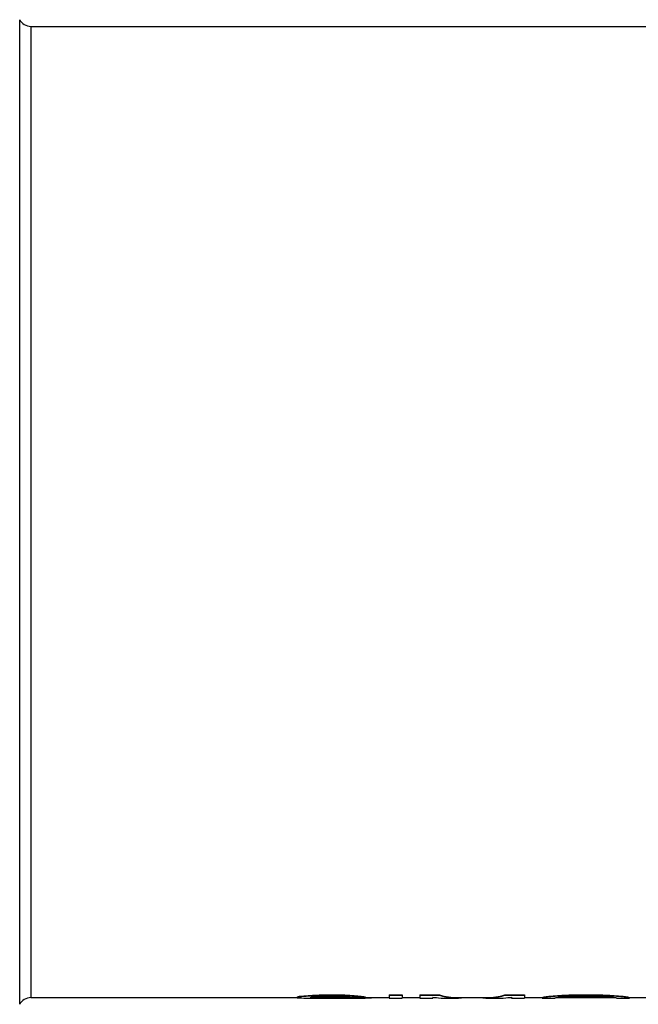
# Model space of a CAD drawing. Header units: millimetres. Extents: x 0 to 420, y 0 to 297.
# Tile 9 of 36: x 136 to 161, y 136 to 176. Entities that reach past the tile are written whole.
import ezdxf

# ---------------------------------------------------------------- set-up
doc = ezdxf.new("R2010")
doc.units = ezdxf.units.MM
doc.header["$LTSCALE"] = 23.1
doc.layers.get('0').update_dxf_attribs({"linetype": 'CONTINUOUS'})
doc.layers.add('08_SURFACES', color=7, linetype='CONTINUOUS')
doc.layers.add('AXES_REF', color=7, linetype='CONTINUOUS')

msp = doc.modelspace()

# ---------------------------------------------------------------- linework, layer by layer
at = {"color": 7, "linetype": 'Continuous'}
for p, q in [((136.101, 175.983), (180.301, 175.983)), ((136.101, 136.645), (146.892, 136.645)), ((149.416, 136.645), (150.611, 136.645)), ((151.142, 136.645), (151.851, 136.645)), ((152.382, 136.645), (152.531, 136.645)), ((153.391, 136.645), (154.561, 136.645)), ((155.42, 136.645), (155.569, 136.645)), ((156.101, 136.645), (156.809, 136.645)), ((157.374, 136.645), (159.785, 136.645)), ((160.351, 136.645), (161.059, 136.645))]:
    msp.add_line(p, q, dxfattribs=at)
at = {"layer": '08_SURFACES', "color": 7, "linetype": 'Continuous'}
for p, q in [((146.892, 136.677), (146.892, 136.643)), ((146.981, 136.702), (146.981, 136.685)), ((147.335, 136.733), (147.335, 136.715)), ((147.423, 136.655), (147.423, 136.647)), ((147.423, 136.628), (149.371, 136.628)), ((147.512, 136.654), (147.512, 136.637)), ((147.689, 136.75), (147.689, 136.733)), ((147.778, 136.649), (147.778, 136.632)), ((148.043, 136.76), (148.486, 136.76)), ((148.043, 136.76), (148.043, 136.743)), ((148.043, 136.743), (148.486, 136.743)), ((148.043, 136.692), (148.575, 136.692)), ((148.043, 136.648), (148.575, 136.648)), ((148.043, 136.648), (148.043, 136.631)), ((148.043, 136.631), (148.575, 136.631)), ((148.486, 136.76), (148.486, 136.743)), ((148.575, 136.648), (148.575, 136.631)), ((148.929, 136.75), (148.929, 136.733)), ((149.017, 136.646), (149.017, 136.629)), ((149.106, 136.66), (149.637, 136.66)), ((149.283, 136.724), (149.283, 136.707)), ((149.371, 136.645), (149.371, 136.628)), ((149.548, 136.695), (149.548, 136.678)), ((149.637, 136.677), (149.637, 136.66)), ((149.726, 136.645), (149.726, 136.631)), ((149.903, 136.645), (149.903, 136.64)), ((150.611, 136.76), (151.142, 136.76)), ((150.611, 136.76), (150.611, 136.628)), ((150.611, 136.743), (151.142, 136.743)), ((150.611, 136.628), (151.142, 136.628)), ((151.142, 136.76), (151.142, 136.628)), ((151.851, 136.76), (152.647, 136.76)), ((151.851, 136.76), (151.851, 136.628)), ((151.851, 136.743), (152.647, 136.743)), ((151.851, 136.628), (152.382, 136.628)), ((152.382, 136.666), (152.382, 136.628)), ((152.647, 136.76), (152.647, 136.743)), ((152.834, 136.628), (153.391, 136.628)), ((154.561, 136.628), (155.117, 136.628)), ((155.304, 136.76), (156.101, 136.76)), ((155.304, 136.76), (155.304, 136.743)), ((155.304, 136.743), (156.101, 136.743)), ((155.569, 136.666), (155.569, 136.628)), ((155.569, 136.628), (156.101, 136.628)), ((156.101, 136.76), (156.101, 136.628)), ((156.809, 136.657), (156.809, 136.628)), ((156.809, 136.628), (157.34, 136.628)), ((156.897, 136.677), (156.897, 136.66)), ((157.075, 136.702), (157.075, 136.685)), ((157.34, 136.64), (157.34, 136.628)), ((157.429, 136.733), (157.429, 136.715)), ((157.783, 136.75), (157.783, 136.733)), ((158.226, 136.76), (158.934, 136.76)), ((158.226, 136.76), (158.226, 136.743)), ((158.226, 136.743), (158.934, 136.743)), ((158.226, 136.692), (158.934, 136.692)), ((158.934, 136.76), (158.934, 136.743)), ((159.377, 136.75), (159.377, 136.733)), ((159.731, 136.733), (159.731, 136.715)), ((159.819, 136.64), (159.819, 136.628)), ((159.819, 136.628), (160.351, 136.628)), ((160.085, 136.702), (160.085, 136.685)), ((160.262, 136.677), (160.262, 136.66)), ((160.351, 136.657), (160.351, 136.628))]:
    msp.add_line(p, q, dxfattribs=at)
for centre, major_axis, ratio, start_param, end_param in [((146.616, 156.314), (0, 19.669), 0.244792, -3.084094, -3.065663), ((146.616, 156.314), (0, 19.686), 0.244792, -3.084144, -3.065729), ((147.08, 156.314), (0, 19.686), 0.244792, -3.180646, -3.162264), ((145.52, 156.314), (0, 19.669), 0.979167, -3.065663, -3.047207), ((145.52, 156.314), (0, 19.686), 0.979167, -3.065729, -3.047288), ((147.379, 156.314), (0, 19.686), 0.979167, -3.162264, -3.143889), ((143.705, 156.314), (38.518, 0), 0.510638, -1.47641, -1.46717), ((143.705, 156.314), (38.552, 0), 0.510638, -1.476492, -1.46726), ((147.423, 156.314), (38.552, 0), 0.510638, -1.573093, -1.570796), ((147.084, 156.314), (0, 19.686), 0.326389, -3.088744, -3.074939), ((147.704, 156.314), (0, 19.686), 0.326389, -3.185244, -3.171454), ((147.704, 156.314), (0, 19.669), 0.326389, -3.180919, -3.17148), ((145.586, 156.314), (28.914, 0), 0.680851, -1.504143, -1.494933), ((148.375, 156.314), (28.889, 0), 0.680851, -1.600684, -1.591486), ((148.375, 156.314), (28.914, 0), 0.680851, -1.600658, -1.591468), ((139.72, 156.314), (77.037, 0), 0.255319, -1.46717, -1.462547), ((139.72, 156.314), (77.104, 0), 0.255319, -1.46726, -1.462641), ((143.395, 156.314), (57.828, 0), 0.340425, -1.494933, -1.490325), ((148.973, 156.314), (57.778, 0), 0.340425, -1.591486, -1.586888), ((148.973, 156.314), (57.828, 0), 0.340425, -1.591468, -1.586874), ((158.89, 156.314), (96.296, 0), 0.204255, -1.679046, -1.674422), ((158.89, 156.314), (96.379, 0), 0.204255, -1.678952, -1.674333), ((153.223, 156.314), (57.828, 0), 0.340426, -1.651268, -1.64666), ((150.124, 156.314), (96.296, 0), 0.204255, -1.586888, -1.58229), ((150.124, 156.314), (96.379, 0), 0.204255, -1.586874, -1.58228), ((150.301, 156.314), (0, 19.686), 0.979167, -3.217456, -3.208246), ((151.585, 156.314), (25.679, 0), 0.765958, -1.674422, -1.660565), ((151.585, 156.314), (25.701, 0), 0.765958, -1.674333, -1.660488), ((149.659, 156.314), (0, 19.686), 0.489583, -3.208246, -3.199042), ((149.46, 156.314), (38.518, 0), 0.510638, -1.58229, -1.573095), ((149.46, 156.314), (38.552, 0), 0.510638, -1.58228, -1.573093), ((150.578, 156.314), (0, 19.669), 0.734375, -3.231362, -3.212912), ((150.578, 156.314), (0, 19.686), 0.734375, -3.231284, -3.212851), ((149.416, 156.314), (0, 19.669), 0.979167, -3.143891, -3.141593), ((149.416, 156.314), (0, 19.686), 0.979167, -3.143889, -3.125515), ((150.006, 156.314), (0, 19.669), 0.326389, -3.212912, -3.199091), ((150.006, 156.314), (0, 19.686), 0.326389, -3.212851, -3.199042), ((149.571, 156.314), (0, 19.686), 0.489583, -3.125515, -3.107135), ((152.834, 156.314), (0, 19.686), 0.370496, -3.203643, -3.141593), ((153.391, 156.314), (0, 19.669), 0.349702, -3.249842, -3.141593), ((153.391, 156.314), (0, 19.686), 0.349702, -3.249748, -3.100066), ((154.561, 156.314), (0, 19.686), 0.349703, 3.100066, 3.249748), ((154.561, 156.314), (0, 19.669), 0.349703, -3.141593, -3.033343), ((155.117, 156.314), (0, 19.686), 0.370496, -3.141593, -3.079542), ((156.676, 156.314), (0, 19.669), 0.195835, -3.107106, -3.084094), ((156.676, 156.314), (0, 19.686), 0.195835, -3.107135, -3.084144), ((156.344, 156.314), (0, 19.669), 0.489582, -3.084094, -3.065663), ((156.344, 156.314), (0, 19.686), 0.489582, -3.084144, -3.065729), ((155.614, 156.314), (0, 19.669), 0.979169, -3.065663, -3.047207), ((155.614, 156.314), (0, 19.686), 0.979169, -3.065729, -3.047288), ((157.174, 156.314), (0, 19.686), 0.244794, -3.107135, -3.088744), ((153.798, 156.314), (38.518, 0), 0.510639, -1.47641, -1.46717), ((153.798, 156.314), (38.552, 0), 0.510639, -1.476492, -1.46726), ((156.75, 156.314), (0, 19.686), 0.652775, -3.088744, -3.074939), ((155.68, 156.314), (28.914, 0), 0.680851, -1.504143, -1.494933), ((147.822, 156.314), (96.296, 0), 0.204255, -1.46717, -1.462547), ((147.822, 156.314), (96.379, 0), 0.204255, -1.46726, -1.462641), ((152.028, 156.314), (77.104, 0), 0.255319, -1.494933, -1.490325), ((169.338, 156.314), (96.296, 0), 0.204255, -1.679046, -1.674422), ((169.338, 156.314), (96.379, 0), 0.204255, -1.678952, -1.674333), ((165.132, 156.314), (77.104, 0), 0.255319, -1.651268, -1.64666), ((161.479, 156.314), (28.914, 0), 0.680851, -1.64666, -1.63745), ((163.361, 156.314), (38.518, 0), 0.510639, -1.674422, -1.665182), ((163.361, 156.314), (38.552, 0), 0.510639, -1.674333, -1.665101), ((160.41, 156.314), (0, 19.686), 0.652775, -3.208246, -3.194441), ((161.546, 156.314), (0, 19.669), 0.979169, -3.235979, -3.217522), ((161.546, 156.314), (0, 19.686), 0.979169, -3.235897, -3.217456), ((159.985, 156.314), (0, 19.686), 0.244794, -3.194441, -3.17605), ((160.815, 156.314), (0, 19.669), 0.489582, -3.217522, -3.199091), ((160.815, 156.314), (0, 19.686), 0.489582, -3.217456, -3.199042), ((160.483, 156.314), (0, 19.669), 0.195835, -3.199091, -3.17608), ((160.483, 156.314), (0, 19.686), 0.195835, -3.199042, -3.17605)]:
    msp.add_ellipse(centre, major_axis=major_axis, ratio=ratio, start_param=start_param, end_param=end_param, dxfattribs=at)
at = {"layer": 'AXES_REF', "color": 9, "linetype": 'Continuous'}
for p, q in [((135.651, 136.375), (135.651, 176.253)), ((136.101, 175.983), (136.101, 136.645))]:
    msp.add_line(p, q, dxfattribs=at)
at = {"layer": 'AXES_REF', "color": 7, "linetype": 'Continuous'}
for centre, start, end in [((136.101, 176.493), 208.0725, 270), ((136.101, 136.135), 90, 151.9275)]:
    msp.add_arc(centre, 0.51, start, end, dxfattribs=at)

doc.saveas('drawing.dxf')
